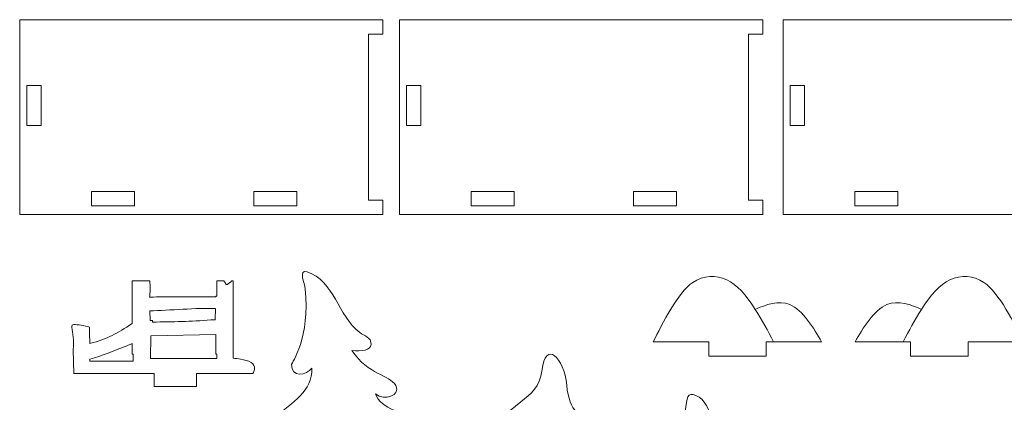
# Model space of a CAD drawing. Header units: millimetres. Extents: x -509 to 694, y -721 to 562.
# Tile 4 of 35: x -506 to -300, y -334 to -254. Entities that reach past the tile are written whole.
import ezdxf

# ---------------------------------------------------------------- set-up
doc = ezdxf.new("R2010")
doc.units = ezdxf.units.MM
doc.header["$MEASUREMENT"] = 0
doc.layers.add('Layer 1', color=7, linetype='Continuous')

msp = doc.modelspace()

# ---------------------------------------------------------------- linework, layer by layer
at = {"layer": 'Layer 1', "color": 250, "lineweight": 9}
for points, knots in [([(-505.8408, -253.7282), (-505.8408, -269.9081), (-505.8408, -278.3483), (-505.8408, -294.5282), (-486.8547, -294.5282), (-449.3303, -294.5282), (-429.8408, -294.5282), (-429.8408, -294.5282), (-429.8408, -291.5282), (-429.8408, -291.5282), (-429.8408, -291.5282), (-432.8408, -291.5282), (-432.8408, -291.5282), (-432.8408, -291.5282), (-432.8408, -256.7282), (-432.8408, -256.7282), (-432.8408, -256.7282), (-429.8408, -256.7282), (-429.8408, -256.7282), (-429.8408, -256.7282), (-429.8408, -253.7282), (-429.8408, -253.7282), (-429.8408, -253.7282), (-505.8408, -253.7282), (-505.8408, -253.7282)], [0, 0, 0, 0, 0.125, 0.125, 0.125, 0.25, 0.25, 0.25, 0.375, 0.375, 0.375, 0.5, 0.5, 0.5, 0.625, 0.625, 0.625, 0.75, 0.75, 0.75, 0.875, 0.875, 0.875, 1, 1, 1, 1]), ([(-426.3587, -253.7282), (-426.3587, -269.9081), (-426.3587, -278.3483), (-426.3587, -294.5282), (-407.3726, -294.5282), (-369.8482, -294.5282), (-350.3587, -294.5282), (-350.3587, -294.5282), (-350.3587, -291.5282), (-350.3587, -291.5282), (-350.3587, -291.5282), (-353.3587, -291.5282), (-353.3587, -291.5282), (-353.3587, -291.5282), (-353.3587, -256.7282), (-353.3587, -256.7282), (-353.3587, -256.7282), (-350.3587, -256.7282), (-350.3587, -256.7282), (-350.3587, -256.7282), (-350.3587, -253.7282), (-350.3587, -253.7282), (-350.3587, -253.7282), (-426.3587, -253.7282), (-426.3587, -253.7282)], [0, 0, 0, 0, 0.125, 0.125, 0.125, 0.25, 0.25, 0.25, 0.375, 0.375, 0.375, 0.5, 0.5, 0.5, 0.625, 0.625, 0.625, 0.75, 0.75, 0.75, 0.875, 0.875, 0.875, 1, 1, 1, 1]), ([(-346.1043, -253.7282), (-346.1043, -269.9081), (-346.1043, -278.3483), (-346.1043, -294.5282), (-327.1182, -294.5282), (-289.5938, -294.5282), (-270.1043, -294.5282), (-270.1043, -294.5282), (-270.1043, -291.5282), (-270.1043, -291.5282), (-270.1043, -291.5282), (-273.1043, -291.5282), (-273.1043, -291.5282), (-273.1043, -291.5282), (-273.1043, -256.7282), (-273.1043, -256.7282), (-273.1043, -256.7282), (-270.1043, -256.7282), (-270.1043, -256.7282), (-270.1043, -256.7282), (-270.1043, -253.7282), (-270.1043, -253.7282), (-270.1043, -253.7282), (-346.1043, -253.7282), (-346.1043, -253.7282)], [0, 0, 0, 0, 0.125, 0.125, 0.125, 0.25, 0.25, 0.25, 0.375, 0.375, 0.375, 0.5, 0.5, 0.5, 0.625, 0.625, 0.625, 0.75, 0.75, 0.75, 0.875, 0.875, 0.875, 1, 1, 1, 1]), ([(-504.3649, -275.8941), (-504.3649, -275.8941), (-504.3649, -267.527), (-504.3649, -267.527), (-504.3649, -267.527), (-501.3649, -267.527), (-501.3649, -267.527), (-501.3649, -267.527), (-501.3649, -275.8941), (-501.3649, -275.8941), (-501.3649, -275.8941), (-504.3649, -275.8941), (-504.3649, -275.8941)], [0, 0, 0, 0, 0.25, 0.25, 0.25, 0.5, 0.5, 0.5, 0.75, 0.75, 0.75, 1, 1, 1, 1]), ([(-424.8828, -275.8941), (-424.8828, -275.8941), (-424.8828, -267.527), (-424.8828, -267.527), (-424.8828, -267.527), (-421.8828, -267.527), (-421.8828, -267.527), (-421.8828, -267.527), (-421.8828, -275.8941), (-421.8828, -275.8941), (-421.8828, -275.8941), (-424.8828, -275.8941), (-424.8828, -275.8941)], [0, 0, 0, 0, 0.25, 0.25, 0.25, 0.5, 0.5, 0.5, 0.75, 0.75, 0.75, 1, 1, 1, 1]), ([(-344.6284, -275.8941), (-344.6284, -275.8941), (-344.6284, -267.527), (-344.6284, -267.527), (-344.6284, -267.527), (-341.6284, -267.527), (-341.6284, -267.527), (-341.6284, -267.527), (-341.6284, -275.8941), (-341.6284, -275.8941), (-341.6284, -275.8941), (-344.6284, -275.8941), (-344.6284, -275.8941)], [0, 0, 0, 0, 0.25, 0.25, 0.25, 0.5, 0.5, 0.5, 0.75, 0.75, 0.75, 1, 1, 1, 1]), ([(-490.824, -292.6928), (-490.824, -292.6928), (-490.824, -289.6928), (-490.824, -289.6928), (-490.824, -289.6928), (-481.824, -289.6928), (-481.824, -289.6928), (-481.824, -289.6928), (-481.824, -292.6928), (-481.824, -292.6928), (-481.824, -292.6928), (-490.824, -292.6928), (-490.824, -292.6928)], [0, 0, 0, 0, 0.25, 0.25, 0.25, 0.5, 0.5, 0.5, 0.75, 0.75, 0.75, 1, 1, 1, 1]), ([(-456.8576, -292.6928), (-456.8576, -292.6928), (-456.8576, -289.6928), (-456.8576, -289.6928), (-456.8576, -289.6928), (-447.8576, -289.6928), (-447.8576, -289.6928), (-447.8576, -289.6928), (-447.8576, -292.6928), (-447.8576, -292.6928), (-447.8576, -292.6928), (-456.8576, -292.6928), (-456.8576, -292.6928)], [0, 0, 0, 0, 0.25, 0.25, 0.25, 0.5, 0.5, 0.5, 0.75, 0.75, 0.75, 1, 1, 1, 1]), ([(-411.3419, -292.6928), (-411.3419, -292.6928), (-411.3419, -289.6928), (-411.3419, -289.6928), (-411.3419, -289.6928), (-402.3419, -289.6928), (-402.3419, -289.6928), (-402.3419, -289.6928), (-402.3419, -292.6928), (-402.3419, -292.6928), (-402.3419, -292.6928), (-411.3419, -292.6928), (-411.3419, -292.6928)], [0, 0, 0, 0, 0.25, 0.25, 0.25, 0.5, 0.5, 0.5, 0.75, 0.75, 0.75, 1, 1, 1, 1]), ([(-377.3755, -292.6928), (-377.3755, -292.6928), (-377.3755, -289.6928), (-377.3755, -289.6928), (-377.3755, -289.6928), (-368.3755, -289.6928), (-368.3755, -289.6928), (-368.3755, -289.6928), (-368.3755, -292.6928), (-368.3755, -292.6928), (-368.3755, -292.6928), (-377.3755, -292.6928), (-377.3755, -292.6928)], [0, 0, 0, 0, 0.25, 0.25, 0.25, 0.5, 0.5, 0.5, 0.75, 0.75, 0.75, 1, 1, 1, 1]), ([(-331.0875, -292.6928), (-331.0875, -292.6928), (-331.0875, -289.6928), (-331.0875, -289.6928), (-331.0875, -289.6928), (-322.0875, -289.6928), (-322.0875, -289.6928), (-322.0875, -289.6928), (-322.0875, -292.6928), (-322.0875, -292.6928), (-322.0875, -292.6928), (-331.0875, -292.6928), (-331.0875, -292.6928)], [0, 0, 0, 0, 0.25, 0.25, 0.25, 0.5, 0.5, 0.5, 0.75, 0.75, 0.75, 1, 1, 1, 1]), ([(-479.2463, -417.0797), (-479.2463, -417.0797), (-479.2463, -420.0797), (-479.2463, -420.0797), (-479.2463, -420.0797), (-470.2463, -420.0797), (-470.2463, -420.0797), (-470.2463, -420.0797), (-470.2463, -417.0797), (-470.2463, -417.0797), (-470.2463, -417.0797), (-447.6196, -417.0797), (-447.6196, -417.0797), (-447.6196, -417.0797), (-447.6196, -420.0797), (-447.6196, -420.0797), (-447.6196, -420.0797), (-438.6196, -420.0797), (-438.6196, -420.0797), (-438.6196, -420.0797), (-438.6196, -417.0797), (-438.6196, -417.0797), (-438.6196, -417.0797), (-432.1458, -417.0797), (-432.1458, -417.0797), (-434.3103, -413.5796), (-436.6483, -412.2492), (-438.2302, -410.9044), (-437.3622, -402.1873), (-437.1224, -394.0439), (-437.2271, -390.1985), (-436.267, -394.947), (-424.9067, -398.2043), (-426.7174, -393.8199), (-427.1514, -392.7696), (-422.6433, -394.8652), (-422.1912, -393.8592), (-420.5724, -393.3413), (-419.7089, -392.5798), (-418.9785, -390.7659), (-418.565, -389.7392), (-418.3709, -388.037), (-418.6759, -387.2788), (-418.8748, -386.7848), (-420.0526, -386.7955), (-420.7386, -386.5127), (-425.557, -383.741), (-429.5098, -378.9591), (-429.4117, -373.5643), (-427.1947, -378.0085), (-415.0945, -378.573), (-415.548, -375.5906), (-415.6726, -374.7734), (-417.458, -374.0942), (-418.2207, -373.778), (-421.6877, -371.9012), (-426.3409, -368.2901), (-427.0795, -364.2324), (-424.697, -365.7368), (-419.0117, -366.473), (-417.1238, -363.4254), (-415.8437, -361.6339), (-419.996, -358.528), (-421.5068, -356.8051), (-424.6122, -353.2636), (-430.0704, -348.3292), (-429.7686, -342.334), (-428.6086, -344.3586), (-421.1633, -342.9482), (-419.9986, -341.9425), (-418.7337, -340.5624), (-422.7723, -337.8924), (-422.8585, -337.8224), (-425.054, -336.042), (-430.3741, -335.2798), (-431.3683, -332.0664), (-429.5672, -333.6351), (-425.9966, -332.3145), (-427.148, -330.3096), (-428.541, -327.8838), (-432.8199, -328.2209), (-436.3103, -322.9556), (-434.3231, -323.2588), (-432.3451, -322.8276), (-432.2904, -321.7264), (-432.2108, -320.1244), (-433.7178, -319.9907), (-434.6944, -319.2262), (-439.2899, -315.6298), (-439.9814, -308.3983), (-445.6946, -306.4806), (-447.5877, -305.9751), (-446.206, -308.9506), (-446.091, -310.028), (-445.0024, -320.2246), (-448.9285, -325.6977), (-448.9447, -325.8471), (-449.0978, -328.8223), (-445.7279, -328.1305), (-444.6805, -326.6646), (-444.6058, -331.5328), (-448.6611, -333.7256), (-452.5753, -337.0438), (-453.3714, -337.7187), (-452.9908, -339.9669), (-451.3294, -339.8511), (-449.3474, -339.7128), (-445.913, -337.0917), (-445.5978, -336.5409), (-446.526, -344.2465), (-448.5063, -348.0537), (-455.4312, -350.4612), (-461.1074, -352.4345), (-465.1589, -357.0106), (-461.3747, -356.8802), (-452.54, -356.5756), (-464.9163, -362.6948), (-462.3224, -363.3279), (-453.1302, -365.5719), (-450.1958, -360.4562), (-448.8378, -359.9258), (-451.6516, -371.7797), (-458.3025, -375.302), (-464.5709, -382.4119), (-467.7972, -381.9673), (-470.4028, -381.0066), (-472.1682, -377.1588), (-471.7232, -378.2131), (-468.336, -378.2956), (-465.9966, -377.848), (-461.8579, -377.0552), (-462.7683, -373.6159), (-465.2073, -373.5831), (-470.6283, -373.5106), (-475.0854, -368.5646), (-473.711, -367.6297), (-472.4952, -368.8254), (-466.4264, -369.0543), (-465.1358, -368.0016), (-464.6637, -367.6167), (-464.8094, -367.0499), (-465.0201, -366.5036), (-465.6732, -364.8102), (-472.4907, -364.1078), (-474.3967, -358.9696), (-473.4693, -360.7741), (-466.9232, -359.8125), (-469.9355, -356.6305), (-471.8674, -354.5898), (-476.203, -355.5096), (-476.012, -351.2086), (-470.2931, -355.4172), (-470.2663, -351.7316), (-474.6372, -348.3458), (-477.1104, -346.4298), (-478.7195, -338.2268), (-481.0591, -338.8638), (-482.7721, -339.3305), (-483.3445, -341.9095), (-483.0347, -343.824), (-482.5747, -346.6659), (-484.4253, -348.8165), (-484.9508, -351.3612), (-485.2058, -352.595), (-486.1482, -354.0384), (-485.0661, -355.0768), (-484.0609, -356.0412), (-482.6949, -354.1469), (-481.3457, -353.9141), (-481.8713, -358.1928), (-483.9135, -356.9766), (-486.4893, -359.5728), (-487.2176, -360.3067), (-489.2563, -362.0496), (-487.5928, -363.2736), (-486.2896, -364.2327), (-484.5043, -363.0326), (-483.887, -361.8039), (-482.6702, -364.8363), (-490.614, -367.2988), (-492.3145, -368.9835), (-495.7251, -372.3616), (-490.8319, -376.2947), (-488.5496, -371.7547), (-487.8508, -372.9402), (-483.8079, -371.4465), (-482.9756, -369.871), (-482.6856, -375.3235), (-490.608, -376.0761), (-494.4346, -375.8168), (-497.7491, -376.2535), (-492.5661, -384.4791), (-485.3059, -380.1589), (-487.0592, -385.4014), (-495.6899, -388.6871), (-499.431, -388.6887), (-501.4172, -388.7732), (-500.222, -394.4315), (-490.3824, -393.9203), (-488.052, -393.7993), (-486.0044, -393.3161), (-485.4917, -392.296), (-486.1849, -398.066), (-493.8875, -400.4353), (-498.3135, -400.8323), (-500.0726, -400.9902), (-500.2574, -401.7868), (-498.7699, -403.1945), (-495.4604, -406.3264), (-484.4251, -406.6429), (-482.3824, -402.5962), (-482.3824, -403.4569), (-482.3824, -406.5472), (-482.3824, -410.626), (-484.083, -411.4713), (-485.4989, -415.5725), (-486.9146, -417.0797), (-486.9146, -417.0797), (-479.2463, -417.0797), (-479.2463, -417.0797)], [0, 0, 0, 0, 0.01369863, 0.01369863, 0.01369863, 0.02739726, 0.02739726, 0.02739726, 0.04109589, 0.04109589, 0.04109589, 0.05479452, 0.05479452, 0.05479452, 0.06849315, 0.06849315, 0.06849315, 0.08219178, 0.08219178, 0.08219178, 0.09589041, 0.09589041, 0.09589041, 0.10958904, 0.10958904, 0.10958904, 0.12328767, 0.12328767, 0.12328767, 0.1369863, 0.1369863, 0.1369863, 0.15068493, 0.15068493, 0.15068493, 0.16438356, 0.16438356, 0.16438356, 0.17808219, 0.17808219, 0.17808219, 0.19178082, 0.19178082, 0.19178082, 0.20547945, 0.20547945, 0.20547945, 0.21917808, 0.21917808, 0.21917808, 0.23287671, 0.23287671, 0.23287671, 0.24657534, 0.24657534, 0.24657534, 0.26027397, 0.26027397, 0.26027397, 0.2739726, 0.2739726, 0.2739726, 0.28767123, 0.28767123, 0.28767123, 0.30136986, 0.30136986, 0.30136986, 0.31506849, 0.31506849, 0.31506849, 0.32876712, 0.32876712, 0.32876712, 0.34246575, 0.34246575, 0.34246575, 0.35616438, 0.35616438, 0.35616438, 0.36986301, 0.36986301, 0.36986301, 0.38356164, 0.38356164, 0.38356164, 0.39726027, 0.39726027, 0.39726027, 0.4109589, 0.4109589, 0.4109589, 0.42465753, 0.42465753, 0.42465753, 0.43835616, 0.43835616, 0.43835616, 0.45205479, 0.45205479, 0.45205479, 0.46575342, 0.46575342, 0.46575342, 0.47945205, 0.47945205, 0.47945205, 0.49315068, 0.49315068, 0.49315068, 0.50684932, 0.50684932, 0.50684932, 0.52054795, 0.52054795, 0.52054795, 0.53424658, 0.53424658, 0.53424658, 0.54794521, 0.54794521, 0.54794521, 0.56164384, 0.56164384, 0.56164384, 0.57534247, 0.57534247, 0.57534247, 0.5890411, 0.5890411, 0.5890411, 0.60273973, 0.60273973, 0.60273973, 0.61643836, 0.61643836, 0.61643836, 0.63013699, 0.63013699, 0.63013699, 0.64383562, 0.64383562, 0.64383562, 0.65753425, 0.65753425, 0.65753425, 0.67123288, 0.67123288, 0.67123288, 0.68493151, 0.68493151, 0.68493151, 0.69863014, 0.69863014, 0.69863014, 0.71232877, 0.71232877, 0.71232877, 0.7260274, 0.7260274, 0.7260274, 0.73972603, 0.73972603, 0.73972603, 0.75342466, 0.75342466, 0.75342466, 0.76712329, 0.76712329, 0.76712329, 0.78082192, 0.78082192, 0.78082192, 0.79452055, 0.79452055, 0.79452055, 0.80821918, 0.80821918, 0.80821918, 0.82191781, 0.82191781, 0.82191781, 0.83561644, 0.83561644, 0.83561644, 0.84931507, 0.84931507, 0.84931507, 0.8630137, 0.8630137, 0.8630137, 0.87671233, 0.87671233, 0.87671233, 0.89041096, 0.89041096, 0.89041096, 0.90410959, 0.90410959, 0.90410959, 0.91780822, 0.91780822, 0.91780822, 0.93150685, 0.93150685, 0.93150685, 0.94520548, 0.94520548, 0.94520548, 0.95890411, 0.95890411, 0.95890411, 0.97260274, 0.97260274, 0.97260274, 0.98630137, 0.98630137, 0.98630137, 1, 1, 1, 1]), ([(-456.7133, -326.9092), (-456.7616, -327.1908), (-456.8922, -327.4867), (-457.0657, -327.7898), (-457.0657, -327.7898), (-468.8335, -327.7898), (-468.8335, -327.7898), (-468.8335, -327.7898), (-468.8335, -330.4792), (-468.8335, -330.4792), (-468.8335, -330.4792), (-477.6813, -330.4792), (-477.6813, -330.4792), (-477.6813, -330.4792), (-477.6813, -327.7898), (-477.6813, -327.7898), (-483.2992, -327.7898), (-488.917, -327.7898), (-494.5349, -327.7898), (-494.5349, -327.7898), (-494.626, -322.8128), (-494.626, -322.8128), (-494.6175, -321.632), (-494.5666, -320.9524), (-494.626, -320.1963), (-494.6855, -319.4403), (-494.8554, -318.6078), (-494.9063, -318.1406), (-494.9573, -317.6734), (-494.8894, -317.5714), (-494.5326, -317.5459), (-493.7383, -317.4892), (-492.3022, -317.7965), (-491.243, -318.0484), (-491.2184, -319.1737), (-491.1948, -320.3068), (-491.1786, -321.4992), (-487.389, -320.4997), (-485.389, -319.414), (-482.3159, -317.3159), (-482.3159, -317.3159), (-482.3159, -308.4003), (-482.3159, -308.4003), (-481.0804, -308.4003), (-479.8304, -308.4003), (-478.5795, -308.4003), (-478.5795, -309.3274), (-478.4393, -311.0237), (-478.707, -311.8379), (-477.4389, -311.6326), (-467.5519, -311.7555), (-464.7764, -311.7555), (-464.7764, -311.7555), (-464.799, -311.597), (-464.799, -311.597), (-464.799, -311.597), (-464.6102, -311.5874), (-464.6102, -311.5874), (-464.6102, -311.5874), (-464.6102, -308.4003), (-464.6102, -308.4003), (-464.6102, -308.4003), (-463.1083, -308.4003), (-463.1083, -308.4003), (-462.8928, -308.6189), (-462.7924, -308.8887), (-462.6576, -309.1628), (-462.6576, -309.1628), (-462.3571, -309.1628), (-462.3571, -309.1628), (-462.0693, -308.8705), (-461.7341, -308.6828), (-461.4557, -308.4003), (-461.4557, -308.4003), (-461.1555, -308.4003), (-461.1555, -308.4003), (-461.1555, -310.9244), (-461.1555, -311.1099), (-461.1535, -311.9085), (-461.1535, -311.9085), (-461.1515, -311.909), (-461.1515, -311.909), (-461.1515, -311.909), (-461.1555, -324.5859), (-461.1555, -324.5859), (-460.6678, -324.6385), (-460.1649, -324.6991), (-459.6032, -324.7906), (-458.8487, -324.9136), (-457.9877, -325.0925), (-457.4288, -325.4446), (-456.8698, -325.7968), (-456.6126, -326.3223), (-456.7133, -326.9092)], [0, 0, 0, 0, 0.03225806, 0.03225806, 0.03225806, 0.06451613, 0.06451613, 0.06451613, 0.09677419, 0.09677419, 0.09677419, 0.12903226, 0.12903226, 0.12903226, 0.16129032, 0.16129032, 0.16129032, 0.19354839, 0.19354839, 0.19354839, 0.22580645, 0.22580645, 0.22580645, 0.25806452, 0.25806452, 0.25806452, 0.29032258, 0.29032258, 0.29032258, 0.32258065, 0.32258065, 0.32258065, 0.35483871, 0.35483871, 0.35483871, 0.38709677, 0.38709677, 0.38709677, 0.41935484, 0.41935484, 0.41935484, 0.4516129, 0.4516129, 0.4516129, 0.48387097, 0.48387097, 0.48387097, 0.51612903, 0.51612903, 0.51612903, 0.5483871, 0.5483871, 0.5483871, 0.58064516, 0.58064516, 0.58064516, 0.61290323, 0.61290323, 0.61290323, 0.64516129, 0.64516129, 0.64516129, 0.67741935, 0.67741935, 0.67741935, 0.70967742, 0.70967742, 0.70967742, 0.74193548, 0.74193548, 0.74193548, 0.77419355, 0.77419355, 0.77419355, 0.80645161, 0.80645161, 0.80645161, 0.83870968, 0.83870968, 0.83870968, 0.87096774, 0.87096774, 0.87096774, 0.90322581, 0.90322581, 0.90322581, 0.93548387, 0.93548387, 0.93548387, 0.96774194, 0.96774194, 0.96774194, 1, 1, 1, 1]), ([(-351.9059, -314.3711), (-353.887, -311.2607), (-355.7293, -309.1944), (-357.8726, -308.1817), (-360.1393, -307.1105), (-362.7595, -307.1929), (-364.9762, -308.7175), (-368.1756, -310.9179), (-371.2987, -317.2665), (-373.2736, -321.1584), (-373.2736, -321.1584), (-361.647, -321.1584), (-361.647, -321.1584), (-361.647, -321.1584), (-361.647, -324.1584), (-361.647, -324.1584), (-361.647, -324.1584), (-349.647, -324.1584), (-349.647, -324.1584), (-349.647, -324.1584), (-349.647, -321.1584), (-349.647, -321.1584), (-349.647, -321.1584), (-338.0205, -321.1584), (-338.0205, -321.1584), (-339.6429, -318.2955), (-341.9971, -314.4764), (-344.6625, -313.3656), (-346.9928, -312.3945), (-349.826, -313.3683), (-351.9058, -314.3712), (-351.9058, -314.3712), (-351.9059, -314.3711), (-351.9059, -314.3711)], [0, 0, 0, 0, 0.09090909, 0.09090909, 0.09090909, 0.18181818, 0.18181818, 0.18181818, 0.27272727, 0.27272727, 0.27272727, 0.36363636, 0.36363636, 0.36363636, 0.45454545, 0.45454545, 0.45454545, 0.54545455, 0.54545455, 0.54545455, 0.63636364, 0.63636364, 0.63636364, 0.72727273, 0.72727273, 0.72727273, 0.81818182, 0.81818182, 0.81818182, 0.90909091, 0.90909091, 0.90909091, 1, 1, 1, 1]), ([(-317.1393, -314.3711), (-315.1582, -311.2607), (-313.3159, -309.1944), (-311.1726, -308.1817), (-308.9059, -307.1105), (-306.2857, -307.1929), (-304.069, -308.7175), (-300.8696, -310.9179), (-297.7465, -317.2665), (-295.7716, -321.1584), (-295.7716, -321.1584), (-307.3982, -321.1584), (-307.3982, -321.1584), (-307.3982, -321.1584), (-307.3982, -324.1584), (-307.3982, -324.1584), (-307.3982, -324.1584), (-319.3982, -324.1584), (-319.3982, -324.1584), (-319.3982, -324.1584), (-319.3982, -321.1584), (-319.3982, -321.1584), (-319.3982, -321.1584), (-331.0247, -321.1584), (-331.0247, -321.1584), (-329.4023, -318.2955), (-327.0481, -314.4764), (-324.3827, -313.3656), (-322.0524, -312.3945), (-319.2192, -313.3683), (-317.1394, -314.3712), (-317.1394, -314.3712), (-317.1393, -314.3711), (-317.1393, -314.3711)], [0, 0, 0, 0, 0.09090909, 0.09090909, 0.09090909, 0.18181818, 0.18181818, 0.18181818, 0.27272727, 0.27272727, 0.27272727, 0.36363636, 0.36363636, 0.36363636, 0.45454545, 0.45454545, 0.45454545, 0.54545455, 0.54545455, 0.54545455, 0.63636364, 0.63636364, 0.63636364, 0.72727273, 0.72727273, 0.72727273, 0.81818182, 0.81818182, 0.81818182, 0.90909091, 0.90909091, 0.90909091, 1, 1, 1, 1]), ([(-465.8439, -316.5589), (-469.9023, -316.9279), (-473.9727, -316.9333), (-478.0455, -317.0164), (-478.0455, -317.0164), (-478.0455, -316.7113), (-478.0455, -316.7113), (-478.0455, -316.7113), (-478.5045, -316.7113), (-478.5045, -316.7113), (-478.5045, -316.7113), (-478.6395, -314.6707), (-478.6395, -314.6707), (-474.5474, -314.5714), (-468.7944, -314.0348), (-464.8393, -314.1799), (-464.8393, -314.1799), (-464.9289, -316.5589), (-464.9289, -316.5589), (-464.9289, -316.5589), (-465.8439, -316.5589), (-465.8439, -316.5589)], [0, 0, 0, 0, 0.14285714, 0.14285714, 0.14285714, 0.28571429, 0.28571429, 0.28571429, 0.42857143, 0.42857143, 0.42857143, 0.57142857, 0.57142857, 0.57142857, 0.71428571, 0.71428571, 0.71428571, 0.85714286, 0.85714286, 0.85714286, 1, 1, 1, 1]), ([(-464.7764, -319.6092), (-464.7764, -319.6092), (-478.4294, -319.914), (-478.4294, -319.914), (-478.4294, -319.914), (-478.491, -324.6469), (-478.491, -324.6469), (-478.491, -324.6469), (-464.6102, -324.6469), (-464.6102, -324.6469), (-464.6102, -324.6469), (-464.6102, -323.7002), (-464.6102, -323.7002), (-464.6102, -323.7002), (-464.7764, -323.7002), (-464.7764, -323.7002), (-464.7764, -323.7002), (-464.7764, -319.6092), (-464.7764, -319.6092)], [0, 0, 0, 0, 0.16666667, 0.16666667, 0.16666667, 0.33333333, 0.33333333, 0.33333333, 0.5, 0.5, 0.5, 0.66666667, 0.66666667, 0.66666667, 0.83333333, 0.83333333, 0.83333333, 1, 1, 1, 1]), ([(-357.402, -417.0797), (-357.402, -417.0797), (-357.402, -420.0797), (-357.402, -420.0797), (-357.402, -420.0797), (-348.402, -420.0797), (-348.402, -420.0797), (-348.402, -420.0797), (-348.402, -417.0797), (-348.402, -417.0797), (-344.8802, -417.0797), (-341.0294, -417.0797), (-336.6269, -417.0797), (-335.8157, -415.4518), (-341.2054, -413.9594), (-342.6959, -413.4465), (-347.9974, -411.6217), (-348.431, -412.839), (-351.1971, -407.4209), (-349.1639, -408.1441), (-344.1363, -410.3153), (-341.9432, -406.0342), (-339.8162, -412.3679), (-333.8902, -409.5145), (-335.6697, -403.394), (-338.8859, -395.6836), (-355.0238, -396.4022), (-353.9812, -388.6675), (-351.308, -392.0808), (-345.4565, -390.6119), (-344.4973, -388.2946), (-341.3644, -397.167), (-334.4346, -389.3748), (-339.1159, -382.774), (-341.4499, -379.4829), (-354.9385, -377.1323), (-353.2682, -371.2066), (-350.9925, -373.8076), (-346.0556, -375.5502), (-344.2672, -373.6767), (-340.0946, -369.3062), (-353.6248, -366.1272), (-354.3148, -358.13), (-352.4626, -358.5849), (-347.6953, -361.0525), (-346.3156, -359.1676), (-342.8607, -354.0237), (-353.7619, -353.0031), (-356.5901, -348.5718), (-361.6685, -340.6146), (-360.342, -333.9174), (-364.3409, -332.3668), (-366.1187, -331.6774), (-366.2285, -332.7366), (-366.5757, -335.7913), (-366.9636, -339.2018), (-367.4821, -343.5287), (-369.1222, -346.2845), (-371.3603, -350.0453), (-373.4443, -350.8686), (-377.9642, -353.7824), (-378.0132, -350.3596), (-388.2504, -348.2086), (-388.6238, -344.3174), (-387.4039, -345.6157), (-382.2444, -346.2568), (-381.1759, -343.8231), (-380.4595, -342.1909), (-382.9697, -340.3354), (-385.1156, -338.859), (-388.6354, -336.437), (-390.8217, -336.041), (-391.3695, -330.2111), (-391.916, -324.3983), (-395.8364, -320.5737), (-396.5604, -327.2584), (-396.8997, -330.3931), (-398.9031, -332.1342), (-400.9565, -333.6833), (-407.1492, -338.3552), (-412.0711, -345.3391), (-399.2704, -340.782), (-399.2704, -342.5622), (-401.7577, -347.5304), (-406.4304, -349.108), (-415.1402, -352.0487), (-411.6711, -356.9919), (-404.3829, -355.2027), (-403.7139, -355.0384), (-403.6056, -355.5565), (-403.8274, -356.2328), (-405.3938, -361.0034), (-410.2366, -359.0267), (-410.7222, -360.5942), (-413.4046, -369.2507), (-400.8776, -365.4109), (-400.6479, -365.3587), (-398.1492, -371.3767), (-399.8242, -398.5307), (-400.175, -406.1412), (-400.3313, -409.5319), (-401.0313, -414.1574), (-400.9317, -417.0797), (-398.3731, -417.0797), (-395.8147, -417.0797), (-393.2563, -417.0797), (-393.2936, -412.7776), (-393.116, -410.0588), (-393.1555, -404.5202), (-392.148, -404.1526), (-391.1378, -403.7194), (-390.1975, -403.507), (-388.3828, -403.0969), (-386.8271, -403.5072), (-386.5246, -404.1223), (-386.0788, -405.0292), (-390.4681, -408.32), (-381.0254, -408.7411), (-381.8532, -409.1823), (-382.8128, -409.5214), (-383.7703, -409.98), (-385.8516, -410.9766), (-387.8483, -412.4397), (-389.1273, -414.4032), (-389.6983, -415.2796), (-390.1892, -416.3162), (-388.5155, -417.0797), (-386.3085, -417.0797), (-384.2401, -417.0797), (-382.2823, -417.0797), (-382.2823, -417.0797), (-382.2823, -420.0797), (-382.2823, -420.0797), (-382.2823, -420.0797), (-373.2823, -420.0797), (-373.2823, -420.0797), (-373.2823, -420.0797), (-373.2823, -417.0797), (-373.2823, -417.0797), (-367.6192, -417.0797), (-362.6925, -417.0797), (-357.402, -417.0797)], [0, 0, 0, 0, 0.0212766, 0.0212766, 0.0212766, 0.04255319, 0.04255319, 0.04255319, 0.06382979, 0.06382979, 0.06382979, 0.08510638, 0.08510638, 0.08510638, 0.10638298, 0.10638298, 0.10638298, 0.12765957, 0.12765957, 0.12765957, 0.14893617, 0.14893617, 0.14893617, 0.17021277, 0.17021277, 0.17021277, 0.19148936, 0.19148936, 0.19148936, 0.21276596, 0.21276596, 0.21276596, 0.23404255, 0.23404255, 0.23404255, 0.25531915, 0.25531915, 0.25531915, 0.27659574, 0.27659574, 0.27659574, 0.29787234, 0.29787234, 0.29787234, 0.31914894, 0.31914894, 0.31914894, 0.34042553, 0.34042553, 0.34042553, 0.36170213, 0.36170213, 0.36170213, 0.38297872, 0.38297872, 0.38297872, 0.40425532, 0.40425532, 0.40425532, 0.42553191, 0.42553191, 0.42553191, 0.44680851, 0.44680851, 0.44680851, 0.46808511, 0.46808511, 0.46808511, 0.4893617, 0.4893617, 0.4893617, 0.5106383, 0.5106383, 0.5106383, 0.53191489, 0.53191489, 0.53191489, 0.55319149, 0.55319149, 0.55319149, 0.57446809, 0.57446809, 0.57446809, 0.59574468, 0.59574468, 0.59574468, 0.61702128, 0.61702128, 0.61702128, 0.63829787, 0.63829787, 0.63829787, 0.65957447, 0.65957447, 0.65957447, 0.68085106, 0.68085106, 0.68085106, 0.70212766, 0.70212766, 0.70212766, 0.72340426, 0.72340426, 0.72340426, 0.74468085, 0.74468085, 0.74468085, 0.76595745, 0.76595745, 0.76595745, 0.78723404, 0.78723404, 0.78723404, 0.80851064, 0.80851064, 0.80851064, 0.82978723, 0.82978723, 0.82978723, 0.85106383, 0.85106383, 0.85106383, 0.87234043, 0.87234043, 0.87234043, 0.89361702, 0.89361702, 0.89361702, 0.91489362, 0.91489362, 0.91489362, 0.93617021, 0.93617021, 0.93617021, 0.95744681, 0.95744681, 0.95744681, 0.9787234, 0.9787234, 0.9787234, 1, 1, 1, 1]), ([(-491.1539, -324.7822), (-488.6027, -324.0479), (-486.4046, -323.1814), (-483.9648, -322.2097), (-483.4152, -321.9729), (-482.8654, -321.7362), (-482.3159, -321.4994), (-482.3159, -321.4994), (-482.3159, -323.7002), (-482.3159, -323.7002), (-482.3159, -323.7002), (-482.1296, -323.7002), (-482.1296, -323.7002), (-482.1094, -324.4849), (-482.0981, -324.9305), (-482.0926, -325.2169), (-485.1127, -325.2169), (-488.1328, -325.2169), (-491.1529, -325.2169), (-491.1532, -325.075), (-491.1535, -324.9297), (-491.1539, -324.7822)], [0, 0, 0, 0, 0.14285714, 0.14285714, 0.14285714, 0.28571429, 0.28571429, 0.28571429, 0.42857143, 0.42857143, 0.42857143, 0.57142857, 0.57142857, 0.57142857, 0.71428571, 0.71428571, 0.71428571, 0.85714286, 0.85714286, 0.85714286, 1, 1, 1, 1])]:
    msp.add_open_spline(points, degree=3, knots=knots, dxfattribs=at)
at = {"layer": 'Layer 1', "color": 242, "lineweight": 9}
for points in [[(-348.0746, -321.1584), (-349.2713, -318.8676), (-350.4983, -316.581), (-351.9059, -314.3711)], [(-320.9706, -321.1584), (-319.7739, -318.8676), (-318.5469, -316.581), (-317.1393, -314.3711)]]:
    msp.add_open_spline(points, degree=3, dxfattribs=at)

doc.saveas('drawing.dxf')
